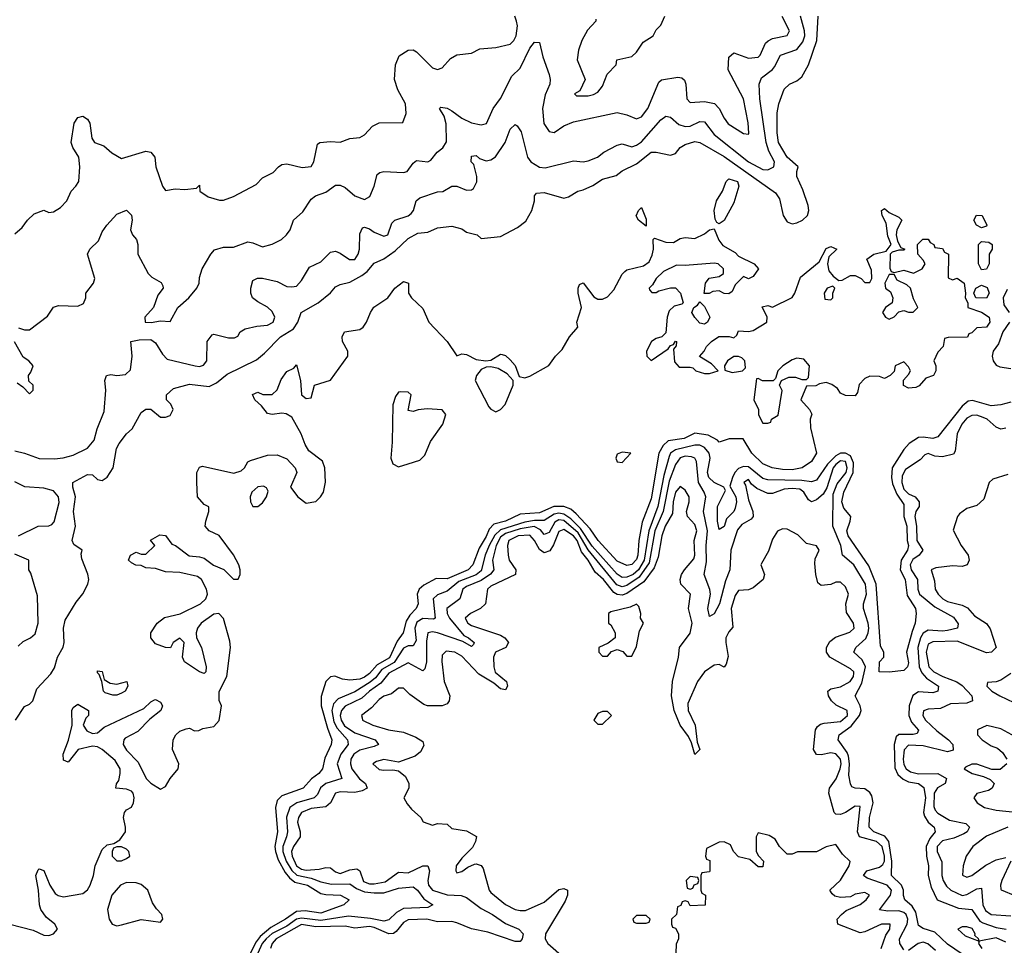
# Model space of a CAD drawing. Header units: inches. Extents: x 2601682 to 2755810, y 449311 to 584050.
# Tile 186 of 256: x 2633510 to 2637564, y 500243 to 504056. Entities that reach past the tile are written whole.
import ezdxf

# ---------------------------------------------------------------- set-up
doc = ezdxf.new("R2010")
doc.units = ezdxf.units.IN
doc.header["$MEASUREMENT"] = 0
doc.layers.add('C6530', color=7, linetype='Continuous')

msp = doc.modelspace()

# ---------------------------------------------------------------- linework, layer by layer
at = {"layer": 'C6530', "color": 2}
for points, elevation in [([(2633490, 502279.3), (2633530.5, 502270.5), (2633590, 502248), (2633653.1, 502246.9), (2633689.5, 502250.5), (2633730, 502262), (2633790, 502290.7), (2633816.6, 502323.4), (2633829.4, 502370), (2633857.7, 502442.3), (2633864.5, 502530), (2633861.2, 502570), (2633868, 502590), (2633885.2, 502594.8), (2633910, 502590.7), (2633946.3, 502593.7), (2633967, 502613), (2633973.6, 502670), (2633968, 502730), (2634002.4, 502737.6), (2634050, 502738.4), (2634070, 502724.9), (2634098.7, 502678.7), (2634117.6, 502657.6), (2634232, 502630), (2634250, 502627), (2634267.3, 502632.7), (2634280.9, 502650), (2634282.7, 502730), (2634302.7, 502757.3), (2634310, 502761), (2634370, 502746), (2634395.3, 502744.7), (2634408.4, 502751.6), (2634418, 502770), (2634438, 502782), (2634486.3, 502793.7), (2634530, 502797.3), (2634553.2, 502810), (2634561.2, 502830), (2634550, 502853.2), (2634530, 502872.3), (2634490, 502893.2), (2634469, 502910), (2634461.2, 502930), (2634461.2, 502950), (2634470, 502982), (2634489.3, 502990.7), (2634510.5, 502990.5), (2634570, 502977.3), (2634610, 502957.3), (2634630, 502954.8), (2634650, 502958.8), (2634670, 502981), (2634702.9, 503037.1), (2634750, 503059.1), (2634790, 503098.8), (2634810, 503102), (2634830, 503094), (2634868.1, 503068.1), (2634890, 503067.7), (2634903.7, 503090), (2634909.5, 503110), (2634910, 503174), (2634922, 503198), (2634930, 503201), (2634950, 503194.8), (2634970, 503181), (2635010, 503164.7), (2635026, 503170), (2635042.5, 503217.5), (2635054, 503230), (2635110, 503248.2), (2635122.4, 503257.6), (2635132, 503270), (2635142.7, 503310), (2635158, 503322), (2635230, 503347.3), (2635252.3, 503347.7), (2635290, 503370.8), (2635310, 503370.7), (2635350, 503354), (2635370, 503354.8), (2635378.9, 503361.1), (2635392, 503388), (2635392.7, 503410), (2635379.5, 503459.5), (2635369.3, 503470), (2635370, 503494), (2635390, 503496), (2635403.5, 503483.5), (2635430, 503474.8), (2635450, 503478.8), (2635469.5, 503490.5), (2635509.4, 503550), (2635530, 503604.7), (2635550, 503624.7), (2635558.8, 503618.8), (2635574.6, 503594.6), (2635600.5, 503490), (2635614, 503470), (2635650, 503448), (2635674, 503446), (2635790, 503474), (2635830, 503470.8), (2635850, 503474), (2635888.7, 503490), (2635915.3, 503510), (2635970, 503538.8), (2635990, 503544), (2636030, 503532.4), (2636050, 503538.7), (2636070, 503552.4), (2636150, 503642.8), (2636170, 503658.8), (2636190, 503654.8), (2636224.2, 503624.2), (2636250, 503615.3), (2636270, 503617), (2636310, 503637.1), (2636330, 503635.5), (2636370, 503583.1), (2636510, 503470.3), (2636570, 503439.5), (2636590, 503437.1), (2636615.1, 503450), (2636617.6, 503470), (2636594.5, 503514.5), (2636583.5, 503550), (2636557.6, 503730), (2636554, 503790), (2636564, 503816), (2636609.7, 503850.3), (2636618.3, 503861.7), (2636642.7, 503910), (2636710, 503933.7), (2636735, 503965), (2636742.7, 503990), (2636741.5, 504010), (2636725.4, 504070)], 14), ([(2633490, 503174), (2633520.4, 503199.6), (2633542, 503230), (2633570, 503256), (2633609.2, 503270.8), (2633630, 503261), (2633650, 503264.7), (2633678.4, 503281.6), (2633704, 503310), (2633722, 503350), (2633742, 503370), (2633754, 503390), (2633757.2, 503450), (2633754, 503490), (2633729.5, 503529.5), (2633722.7, 503550), (2633734.5, 503630), (2633750, 503653.4), (2633770, 503659.1), (2633790, 503646.8), (2633799.3, 503630), (2633807.9, 503567.9), (2633818, 503550), (2633856.3, 503536.3), (2633890, 503506.8), (2633930, 503484.7), (2634030, 503514.8), (2634050.5, 503510.5), (2634066, 503490), (2634071.3, 503450), (2634098, 503370), (2634110, 503352), (2634150, 503358.8), (2634190, 503356), (2634238, 503362), (2634250, 503374), (2634252, 503350), (2634286.4, 503326.4), (2634332.7, 503312.7), (2634350, 503312), (2634390, 503327.3), (2634483.2, 503376.8), (2634510, 503404.7), (2634553.6, 503426.4), (2634575.3, 503450), (2634590, 503458.8), (2634610, 503462.8), (2634673.2, 503446.8), (2634710, 503451.3), (2634721.2, 503470), (2634736.4, 503543.6), (2634746, 503550), (2634790, 503554), (2634830, 503550.8), (2634870, 503566.8), (2634910, 503571), (2634930, 503581), (2634963.2, 503616.8), (2634990, 503631), (2635088, 503632), (2635102, 503670), (2635098, 503710), (2635066.6, 503766.6), (2635052.7, 503810), (2635057.2, 503870), (2635072.9, 503907.1), (2635110, 503931), (2635130, 503931.3), (2635144, 503924), (2635210, 503858), (2635230, 503851), (2635250, 503858), (2635284.1, 503895.9), (2635310, 503911.3), (2635370, 503918), (2635404.7, 503935.3), (2635470, 503941), (2635530, 503954.8), (2635545.2, 503970), (2635554.5, 503990), (2635559.3, 504030), (2635556, 504050), (2635549.2, 504070)], 22), ([(2633492.7, 501170), (2633530, 501226), (2633550, 501236), (2633564, 501250), (2633580.5, 501299.5), (2633638.7, 501361.3), (2633654.2, 501385.8), (2633666.6, 501430), (2633689.7, 501470.4), (2633693.3, 501490), (2633691.1, 501550), (2633697.1, 501582.9), (2633743.3, 501656.7), (2633770, 501690.8), (2633791.3, 501730), (2633794.7, 501750), (2633791.2, 501771.2), (2633765.6, 501834.4), (2633764, 501856), (2633768, 501870), (2633733.6, 501893.6), (2633726, 501910), (2633740.7, 501970), (2633731.5, 502030), (2633739.5, 502090), (2633729.4, 502130.6), (2633729.2, 502150), (2633790, 502182.8), (2633810, 502181), (2633830, 502162), (2633850, 502158), (2633870, 502171.3), (2633895.1, 502210), (2633909.3, 502290), (2633919.3, 502310), (2633949.6, 502350.4), (2633973.2, 502370), (2634010, 502438), (2634030, 502451.3), (2634050, 502452), (2634090, 502418), (2634110, 502418), (2634130, 502426), (2634142, 502450), (2634132.5, 502472.5), (2634115.3, 502490), (2634114, 502510), (2634143.3, 502536.7), (2634210, 502554.8), (2634290, 502544.9), (2634320.5, 502559.5), (2634364, 502596), (2634484.8, 502655.3), (2634518.3, 502681.7), (2634584.5, 502750), (2634637.8, 502782.2), (2634655.1, 502810), (2634669.6, 502850.4), (2634739, 502890), (2634789.6, 502930.4), (2634810, 502954.8), (2634830, 502964.9), (2634870, 502974.9), (2634918.5, 503001.5), (2634940.8, 503019.2), (2634970, 503053.4), (2635010, 503070.4), (2635055.8, 503104.2), (2635110, 503154.9), (2635150, 503176.3), (2635190, 503181), (2635230, 503198.8), (2635290, 503206), (2635330, 503194.8), (2635350, 503181), (2635394, 503170), (2635410, 503154), (2635490, 503162.8), (2635560.2, 503199.8), (2635594.5, 503225.5), (2635619, 503270), (2635629, 503310), (2635629.1, 503330.9), (2635638, 503342), (2635670, 503344.7), (2635750, 503321), (2635770, 503326), (2635808, 503350), (2635830, 503354.8), (2635870, 503373), (2635910, 503399.1), (2635966.3, 503413.7), (2635990, 503434), (2636050, 503462), (2636110, 503510.4), (2636130.7, 503510.7), (2636190, 503498), (2636210, 503504.7), (2636228.7, 503530), (2636250, 503542), (2636290, 503554.4), (2636310, 503550.4), (2636410, 503491.7), (2636622.3, 503342.3), (2636637.7, 503317.8), (2636654, 503250), (2636670, 503223), (2636690, 503214.9), (2636710, 503219.3), (2636732.7, 503230), (2636754, 503250), (2636758.7, 503270), (2636756.9, 503290), (2636734.9, 503354.9), (2636709.6, 503410), (2636709.5, 503430.5), (2636715.3, 503450), (2636670, 503489.5), (2636634.7, 503550), (2636628.4, 503590), (2636628.2, 503671.8), (2636636, 503710), (2636657.2, 503770), (2636679, 503790), (2636710, 503804), (2636730, 503821), (2636757, 503870), (2636791.6, 503970), (2636798, 504070)], 10), ([(2633506, 502786), (2633530, 502778), (2633550, 502778), (2633624.7, 502835.3), (2633650, 502872), (2633670, 502878), (2633750, 502876), (2633772.9, 502887.1), (2633782, 502910), (2633782, 502930), (2633814, 502970), (2633819, 502990), (2633789.4, 503090.6), (2633799, 503110), (2633834.8, 503145.2), (2633850, 503182), (2633868.7, 503210), (2633910, 503254.8), (2633950, 503271.3), (2633970, 503251.3), (2633974, 503230), (2633966.8, 503190), (2633974.8, 503170), (2633990.7, 503150), (2633997.3, 503130), (2633996, 503090), (2634038.8, 503010), (2634054.9, 502994.9), (2634092.8, 502972.8), (2634099.1, 502959.1), (2634100.7, 502950), (2634078.5, 502921.5), (2634061, 502870), (2634024.9, 502830), (2634027.3, 502810), (2634051.7, 502808.3), (2634090, 502816), (2634130, 502812), (2634161.2, 502870), (2634206, 502910), (2634239, 502950), (2634249, 502970), (2634250, 502994), (2634261.2, 503030), (2634297.2, 503090), (2634312.5, 503107.5), (2634350, 503118.8), (2634390, 503118.8), (2634450, 503140.7), (2634470, 503137.3), (2634510, 503120.7), (2634550, 503130.7), (2634588.7, 503150), (2634609, 503170), (2634624, 503190), (2634638, 503230), (2634675.5, 503264.5), (2634710, 503316), (2634728.7, 503330), (2634770, 503346), (2634810, 503374.8), (2634830, 503374.8), (2634850, 503364), (2634890.5, 503330.5), (2634930, 503314.8), (2634951.8, 503328.2), (2634969.3, 503370), (2634982, 503418), (2634993.2, 503426.8), (2635010, 503430.8), (2635090, 503426.8), (2635106, 503430), (2635130, 503464.7), (2635144.5, 503475.5), (2635190, 503470.8), (2635202.7, 503477.3), (2635229.5, 503510.5), (2635251.9, 503528.1), (2635266.8, 503553.2), (2635266.6, 503626.6), (2635258, 503658), (2635238, 503690), (2635244.7, 503695.3), (2635270, 503690.8), (2635290, 503680.7), (2635330, 503650.6), (2635370, 503630.7), (2635410, 503622.8), (2635431.9, 503628.1), (2635459.3, 503690), (2635490, 503730.8), (2635536.5, 503823.5), (2635570, 503856), (2635610, 503938.8), (2635630, 503962.8), (2635650, 503962), (2635663.4, 503903.4), (2635690.7, 503830), (2635694, 503810), (2635693.4, 503790), (2635674, 503746), (2635663, 503690), (2635668.6, 503628.6), (2635690, 503594.8), (2635710, 503590.8), (2635750, 503619.1), (2635790, 503635.5), (2635970, 503674), (2636010, 503664), (2636050, 503647.3), (2636070, 503655.5), (2636096.3, 503690), (2636141.7, 503798.3), (2636152, 503808), (2636219.1, 503819.1), (2636236.3, 503816.3), (2636247.5, 503807.5), (2636253, 503790), (2636257.3, 503730), (2636270, 503714.8), (2636330, 503718.7), (2636370.3, 503710.3), (2636390.3, 503690.4), (2636410.6, 503650), (2636427.5, 503627.5), (2636490, 503587.3), (2636510, 503584.7), (2636511.9, 503588.1), (2636509.3, 503630.7), (2636489.6, 503730), (2636427, 503850), (2636430, 503902), (2636450, 503918.8), (2636510, 503897.3), (2636550, 503902), (2636559.3, 503910), (2636581.3, 503958.7), (2636591.5, 503968.5), (2636610, 503979.1), (2636670, 503991.3), (2636679.3, 504010), (2636649.6, 504069.6)], 18), ([(2635882, 504058), (2635882, 504050), (2635847.5, 504012.5), (2635824, 503970), (2635810.8, 503930), (2635804.9, 503890), (2635838, 503810), (2635816.9, 503763.1), (2635794, 503750), (2635802, 503742), (2635850, 503742.8), (2635872.5, 503747.5), (2635890, 503758), (2635910, 503782), (2635929.1, 503830.9), (2635966, 503870), (2635968.9, 503891.1), (2636030, 503904.7), (2636050, 503922), (2636077.2, 503962.8), (2636118, 503990), (2636130, 504014), (2636150, 504034), (2636166, 504070)], 22), ([(2633470, 500330.3), (2633565.1, 500305.1), (2633610, 500284.4), (2633630, 500283.8), (2633650, 500290.8), (2633666, 500310), (2633655.1, 500330), (2633619.3, 500359.3), (2633597.6, 500390), (2633591.6, 500410), (2633587.6, 500470), (2633577.2, 500530), (2633586.3, 500553.7), (2633590, 500558), (2633610, 500551.3), (2633634, 500490), (2633656.3, 500456.3), (2633668.1, 500448.1), (2633690, 500443), (2633770, 500456), (2633790, 500471), (2633800.9, 500490), (2633814.5, 500530), (2633820.9, 500570), (2633850, 500638), (2633870, 500657.3), (2633898, 500662), (2633922.7, 500677.3), (2633945.2, 500710), (2633946, 500730), (2633938, 500770), (2633941.2, 500790), (2633950, 500801), (2633970, 500811.3), (2633979.3, 500830), (2633982, 500850), (2633977, 500870), (2633970, 500878), (2633950, 500886.6), (2633906, 500890), (2633908.4, 500908.4), (2633918, 500922), (2633924.2, 500950), (2633923.6, 500970), (2633903.8, 501003.8), (2633850, 501049.4), (2633830, 501060.9), (2633810, 501062.7), (2633750.7, 501049.3), (2633710, 500998), (2633690, 501006), (2633689.4, 501030), (2633711.9, 501088.1), (2633726.6, 501150), (2633725.2, 501210), (2633730, 501222), (2633750, 501236), (2633794, 501210), (2633794, 501190), (2633782, 501178), (2633771, 501150), (2633786.2, 501126.2), (2633810, 501114.8), (2633830, 501118.8), (2633858, 501142), (2634020.9, 501219.1), (2634050, 501246), (2634065.6, 501254.4), (2634070, 501256), (2634090, 501244.7), (2634098.8, 501230), (2634090.7, 501210), (2634045.8, 501174.2), (2633996.7, 501123.3), (2633944.1, 501095.9), (2633938.8, 501090), (2633936.3, 501070), (2633950, 501046.8), (2633997.7, 500997.8), (2634030.4, 500930), (2634050, 500910.4), (2634090, 500885.5), (2634110, 500897.3), (2634129.6, 500930), (2634162.9, 500970), (2634165.1, 500990), (2634139.5, 501050), (2634142, 501090), (2634152.7, 501110), (2634170, 501124.9), (2634195.3, 501135.3), (2634210, 501138), (2634230, 501126.8), (2634247.5, 501127.5), (2634263.7, 501136.3), (2634310, 501143.8), (2634331.1, 501168.9), (2634340.7, 501230), (2634331.6, 501251.6), (2634331.5, 501288.5), (2634362.9, 501350), (2634378.7, 501470), (2634375.6, 501495.6), (2634349.6, 501589.6), (2634330, 501609.2), (2634310, 501606.6), (2634257.3, 501570), (2634242, 501550), (2634236.3, 501530), (2634238.8, 501510), (2634258.8, 501470), (2634277.3, 501390), (2634276, 501370), (2634270, 501362), (2634250, 501369.2), (2634189.3, 501410), (2634181.2, 501430), (2634188, 501490), (2634170, 501508), (2634142, 501490), (2634131.3, 501468.7), (2634110, 501469.2), (2634070, 501485.2), (2634049.6, 501509.6), (2634049.5, 501530), (2634076, 501570), (2634106.6, 501593.4), (2634171.6, 501608.4), (2634254, 501650), (2634276, 501670), (2634283.7, 501690), (2634279.5, 501710), (2634259.3, 501750), (2634242, 501762), (2634170, 501779.3), (2634110, 501781.2), (2634070, 501795.3), (2634030, 501798), (2634010, 501808), (2633988.9, 501808.9), (2633970, 501818), (2633958, 501830), (2633966, 501850), (2633990, 501862), (2634010, 501854), (2634030, 501854), (2634066, 501890), (2634048.7, 501911.3), (2634086.8, 501933.2), (2634110, 501930.8), (2634136, 501896), (2634152, 501890), (2634208, 501848), (2634250, 501843.8), (2634270, 501837.1), (2634308.6, 501808.6), (2634350.5, 501790.5), (2634390, 501750.8), (2634410, 501751), (2634418.4, 501770), (2634418, 501790), (2634413, 501810), (2634391.1, 501851.1), (2634331.1, 501931.1), (2634289.7, 501949.7), (2634274.5, 501970), (2634276.2, 501990), (2634289, 502030), (2634288.7, 502048.7), (2634270, 502059), (2634242.7, 502090), (2634239, 502150), (2634239, 502190), (2634250, 502212), (2634263.1, 502216.9), (2634392.5, 502187.5), (2634422, 502198), (2634435.3, 502210), (2634450, 502234), (2634460.4, 502239.6), (2634530, 502262), (2634570, 502263), (2634610, 502247.3), (2634644, 502210), (2634650.8, 502190), (2634624.7, 502130), (2634656, 502090), (2634690, 502064.9), (2634730, 502070.8), (2634749.2, 502090), (2634761.2, 502110), (2634769.6, 502150.4), (2634766.3, 502210), (2634757, 502237), (2634700.4, 502280.4), (2634685.6, 502305.6), (2634669.6, 502350), (2634630, 502418), (2634607.5, 502432.5), (2634590, 502435.1), (2634550, 502429.5), (2634530, 502434), (2634505.2, 502465.2), (2634478, 502490), (2634468.4, 502511.6), (2634490, 502522), (2634511.6, 502511.6), (2634550, 502511.3), (2634570, 502531.3), (2634586.8, 502573.2), (2634610, 502606), (2634639, 502621), (2634650, 502634), (2634666, 502570), (2634671, 502510), (2634690, 502494.8), (2634710, 502498), (2634724, 502550), (2634790, 502570.6), (2634861.2, 502670), (2634861.2, 502690), (2634839.3, 502730), (2634837.2, 502750), (2634848, 502770), (2634910, 502779.3), (2634923.7, 502790), (2634938.7, 502810), (2634954, 502850), (2634967.8, 502872.2), (2635025.2, 502910), (2635054, 502950), (2635090, 502978), (2635110.8, 502970.8), (2635110.8, 502930), (2635122.8, 502910), (2635170, 502866.8), (2635194.4, 502810), (2635270.7, 502730), (2635310, 502671.3), (2635330, 502678.8), (2635350, 502677.3), (2635390, 502655.5), (2635429.5, 502650.5), (2635450, 502654), (2635490, 502678), (2635496.9, 502676.9), (2635510, 502672), (2635530, 502654.8), (2635550, 502630.8), (2635566, 502586), (2635590, 502580.7), (2635610, 502587.3), (2635688.1, 502631.9), (2635716, 502670), (2635743.3, 502696.7), (2635773.2, 502750), (2635808, 502790), (2635804, 502810), (2635822.9, 502870), (2635809.2, 502930), (2635809.4, 502950.6), (2635815.3, 502964.7), (2635830, 502972), (2635874.4, 502914.4), (2635890, 502904), (2635910, 502904), (2635930, 502914), (2635956.9, 502943.1), (2635990, 503007.3), (2636001.7, 503018.3), (2636010, 503024.9), (2636078.7, 503041.3), (2636101.2, 503058.8), (2636114.2, 503085.8), (2636119.5, 503110), (2636118, 503150), (2636124, 503156), (2636170, 503139.1), (2636202, 503138), (2636230, 503154.8), (2636250, 503158.8), (2636290, 503154.8), (2636330, 503174), (2636350, 503190.8), (2636370, 503194), (2636387.9, 503147.9), (2636405.5, 503125.5), (2636456.3, 503096.3), (2636470, 503082), (2636534, 503050), (2636551.3, 503030), (2636530, 502998), (2636510, 502988.7), (2636490, 502998), (2636485.4, 502994.6), (2636456, 502964), (2636443.6, 502936.4), (2636430, 502926), (2636410, 502928), (2636390, 502939), (2636364, 502936), (2636348.4, 502928.4), (2636328.4, 502928.4), (2636334, 502970), (2636349.3, 502990.7), (2636390, 502998), (2636408, 503010), (2636408, 503030), (2636386, 503050), (2636370, 503053.2), (2636250, 503043.7), (2636214.8, 503045.2), (2636161.1, 503018.9), (2636131, 502990), (2636116, 502964), (2636102, 502950), (2636103.6, 502943.6), (2636112.7, 502932.7), (2636130, 502932), (2636141.2, 502938.8), (2636190, 502951), (2636210, 502951), (2636231, 502930), (2636242, 502890), (2636236, 502884), (2636204, 502876), (2636184, 502856), (2636176, 502830), (2636170, 502766), (2636154, 502750), (2636130, 502742), (2636112, 502730), (2636091.3, 502690), (2636092, 502670), (2636110, 502652), (2636180.4, 502699.6), (2636190, 502714), (2636202, 502718), (2636210, 502732), (2636214, 502730), (2636212.7, 502712.7), (2636202, 502698), (2636206.4, 502646.4), (2636224.7, 502624.7), (2636270, 502624.7), (2636282, 502622), (2636294, 502610), (2636330, 502598), (2636350, 502598), (2636386, 502610), (2636358, 502638), (2636308.4, 502668.4), (2636328, 502690), (2636338, 502710), (2636358, 502730), (2636389, 502751), (2636431, 502751), (2636450, 502744.7), (2636463.1, 502756.9), (2636470, 502774), (2636510, 502771.3), (2636530, 502776), (2636586, 502810), (2636588, 502830), (2636567.3, 502872.7), (2636590, 502878), (2636610, 502872), (2636690, 502912), (2636702, 502930), (2636725.1, 502994.9), (2636801.2, 503058.8), (2636830, 503114), (2636850, 503122), (2636874, 503110), (2636841, 503079), (2636836, 503050), (2636842, 503022), (2636859.6, 502999.6), (2636882, 502982), (2636896.4, 502983.6), (2636930, 503002), (2636950, 503002), (2636974, 502990), (2636990, 502974), (2637010, 502974), (2637018, 502990), (2637016.4, 503023.6), (2636998, 503070), (2637026, 503090), (2637078, 503102), (2637098, 503130), (2637084.7, 503164.7), (2637078, 503218), (2637061.2, 503250), (2637058, 503270), (2637070, 503278), (2637090, 503262), (2637130, 503242), (2637142, 503230), (2637122, 503190), (2637118, 503170), (2637123.6, 503143.6), (2637138, 503118), (2637154, 503110), (2637150, 503106), (2637130, 503106), (2637102, 503098), (2637094, 503090), (2637092.7, 503032.7), (2637098, 503018), (2637110, 503014), (2637150, 503024.7), (2637190, 503012), (2637226, 503030), (2637238, 503050), (2637230, 503066), (2637208, 503090), (2637206, 503130), (2637228.7, 503151.3), (2637250, 503152), (2637258, 503138), (2637274, 503130), (2637278, 503118), (2637310, 503114), (2637318, 503098), (2637334, 503090), (2637332.7, 502992.7), (2637350, 502984.7), (2637370, 502991.3), (2637398, 502970), (2637404.7, 502930), (2637402, 502910), (2637414, 502890), (2637414, 502870), (2637470, 502851.3), (2637501, 502830), (2637504.7, 502810), (2637490, 502788.7), (2637450, 502786), (2637430, 502766), (2637418, 502762), (2637411.6, 502748.4), (2637332.7, 502747.3), (2637318, 502742), (2637312, 502710), (2637290, 502686), (2637274, 502650), (2637282, 502630), (2637282, 502610), (2637272, 502590), (2637241, 502579), (2637212.7, 502547.3), (2637199.6, 502540.4), (2637170, 502538), (2637148.4, 502548.4), (2637148.4, 502571.6), (2637170, 502594), (2637178, 502610), (2637170, 502626), (2637150, 502646), (2637114, 502630), (2637110, 502606), (2637094, 502590), (2637070, 502578), (2637050, 502586), (2637010, 502588), (2636990, 502578), (2636966.4, 502553.6), (2636959.6, 502520.4), (2636950, 502506), (2636910, 502508), (2636890, 502518), (2636877.2, 502537.2), (2636853.6, 502553.6), (2636830, 502562), (2636803.6, 502556.4), (2636787.3, 502547.3), (2636750, 502546), (2636726, 502490), (2636762, 502450), (2636771.1, 502431.1), (2636764.7, 502410), (2636765.4, 502374.6), (2636790.8, 502270), (2636770, 502235.3), (2636732, 502210), (2636690, 502202), (2636650, 502202.4), (2636608.7, 502210), (2636570, 502227), (2636524, 502270), (2636488.7, 502328.7), (2636431.1, 502328.9), (2636390, 502315.3), (2636383.2, 502323.2), (2636344.4, 502344.4), (2636290, 502352.3), (2636246, 502330), (2636179.3, 502320.7), (2636158.7, 502301.3), (2636142, 502270), (2636110, 502082), (2636073.4, 501986.6), (2636059.5, 501910), (2636055.2, 501850), (2636050, 501832.7), (2636030, 501811.8), (2636010, 501808), (2635970, 501826), (2635891.6, 501910), (2635858.3, 501958.3), (2635800.6, 502020.6), (2635779.2, 502039.2), (2635751.1, 502051.1), (2635708.9, 502051.1), (2635650, 502024.8), (2635570, 502018.4), (2635510.7, 501990), (2635461.8, 501978.2), (2635442.4, 501957.6), (2635430, 501927.3), (2635401.2, 501878.8), (2635375.6, 501810), (2635357.1, 501790), (2635270, 501753), (2635225.5, 501754.5), (2635173.5, 501726.5), (2635154.9, 501710), (2635146, 501690), (2635150.4, 501650), (2635142, 501630), (2635116.9, 501603.1), (2635101.6, 501578.4), (2635088.5, 501530), (2635064.3, 501495.7), (2635032.4, 501427.6), (2634981.3, 501398.7), (2634950, 501362.2), (2634930, 501347), (2634910, 501339.8), (2634870, 501334.7), (2634838.9, 501338.9), (2634807.9, 501352.1), (2634790, 501349.2), (2634770.8, 501330), (2634752, 501268), (2634751.5, 501230), (2634777.1, 501137.1), (2634795.8, 501090), (2634792.7, 501070), (2634766.5, 501013.5), (2634756.4, 500970), (2634742, 500950), (2634711.3, 500928.7), (2634677.3, 500890), (2634590, 500858.9), (2634570, 500839.3), (2634563.1, 500810), (2634571.3, 500710), (2634561.1, 500650), (2634562.9, 500630), (2634574.6, 500594.6), (2634603.4, 500543.3), (2634620.5, 500520.5), (2634642.4, 500502.4), (2634695.5, 500490), (2634750, 500456.5), (2634770, 500451.8), (2634831.3, 500450), (2634866, 500430), (2634844.7, 500410), (2634750, 500374.7), (2634685, 500385), (2634650, 500382.4), (2634604.6, 500350), (2634543.6, 500316.4), (2634500.2, 500279.8), (2634483.2, 500256.8), (2634456, 500204)], 6), ([(2637575.3, 502944.7), (2637559.7, 502910), (2637561.8, 502881.8), (2637584.4, 502850)], 10), ([(2637584.9, 502810), (2637557.7, 502770), (2637539.5, 502720.5), (2637518.4, 502690), (2637513.7, 502670), (2637518.4, 502650), (2637530, 502633.4), (2637545.7, 502625.7), (2637590, 502619.5)], 10), ([(2633499.6, 502559.6), (2633523.6, 502543.6), (2633550, 502514), (2633566, 502530), (2633566, 502550), (2633547.3, 502567.3), (2633546, 502590), (2633556.4, 502603.6), (2633566, 502630), (2633548, 502650), (2633525.2, 502665.2), (2633489.1, 502729.1)], 18), ([(2637590, 502480.5), (2637550, 502469.6), (2637510, 502465.7), (2637432.4, 502487.6), (2637414.9, 502485.1), (2637390, 502463.6), (2637290, 502337), (2637270, 502331.3), (2637230, 502336.8), (2637210, 502334.7), (2637172, 502310), (2637150, 502285.6), (2637102, 502210), (2637099.1, 502170), (2637103.8, 502143.8), (2637120.8, 502100.8), (2637150, 502058.8), (2637150.2, 502010), (2637162.6, 501970), (2637163.6, 501910), (2637168.7, 501890), (2637164.9, 501870), (2637139.6, 501830), (2637135.2, 501790), (2637155.6, 501750), (2637164.4, 501684.4), (2637198.8, 501630), (2637201, 501610), (2637197.3, 501570), (2637183.8, 501536.2), (2637161, 501450), (2637170, 501406), (2637164.7, 501390), (2637150, 501375.3), (2637090, 501368.7), (2637049.2, 501370), (2637049.6, 501410.4), (2637068, 501430), (2637068, 501450), (2637054.6, 501474.6), (2637035.8, 501730), (2637005.7, 501805.7), (2636921.3, 501930), (2636915.1, 501950), (2636929.7, 501990), (2636931.3, 502010), (2636903.6, 502043.6), (2636894.5, 502070), (2636903.1, 502110), (2636941.5, 502190), (2636942.3, 502230), (2636930, 502259.7), (2636910, 502270.9), (2636890, 502269.8), (2636870, 502259.3), (2636835.6, 502224.4), (2636790, 502158.7), (2636770, 502152.6), (2636730, 502157.7), (2636590, 502159.8), (2636570, 502166), (2636510, 502213.6), (2636490, 502215.5), (2636470, 502207.4), (2636454.4, 502190), (2636444.6, 502170), (2636433.7, 502133.7), (2636458.9, 502090), (2636461.1, 502070), (2636456, 502044), (2636450, 502029.4), (2636419.8, 502000.2), (2636410, 501968.7), (2636390, 501955.3), (2636382.9, 501990), (2636382.4, 502050), (2636416.5, 502116.5), (2636409.3, 502130), (2636369.5, 502150), (2636347.3, 502170), (2636342, 502190), (2636353.3, 502250), (2636348.4, 502270), (2636330, 502293.5), (2636310, 502302.7), (2636290, 502303.8), (2636210, 502284.4), (2636190.2, 502270), (2636183.6, 502256.4), (2636162.1, 502177.9), (2636137, 502050), (2636100.5, 501950), (2636081.1, 501830), (2636057.8, 501790), (2636035.8, 501770), (2636010, 501758.9), (2635990, 501758.7), (2635970, 501772.1), (2635867.5, 501887.5), (2635819.7, 501959.7), (2635779.1, 501999.1), (2635750, 502019.2), (2635730, 502023), (2635710, 502018.8), (2635670, 501992.7), (2635630, 501992.5), (2635590, 501986.1), (2635490, 501954), (2635466.9, 501933.1), (2635443, 501890), (2635426.2, 501850), (2635410, 501786), (2635390, 501769), (2635318.6, 501741.4), (2635270, 501702), (2635230, 501687.3), (2635212.7, 501670), (2635221, 501590), (2635213.3, 501586.7), (2635170, 501588.7), (2635145.7, 501574.2), (2635137.6, 501550), (2635142, 501498), (2635130, 501476.2), (2635110, 501476.4), (2635090, 501467.1), (2635051.5, 501408.5), (2635001.3, 501378.7), (2634974.9, 501345.1), (2634953.4, 501326.6), (2634890, 501287.7), (2634822, 501258), (2634802.5, 501237.5), (2634795.6, 501210), (2634803.4, 501163.4), (2634816.8, 501136.8), (2634860.3, 501090), (2634861.4, 501081.4), (2634862.6, 501070), (2634832.6, 501030), (2634817.4, 500990), (2634836.3, 500930), (2634770, 500909.7), (2634748.5, 500891.5), (2634736.1, 500863.9), (2634723, 500850), (2634650.6, 500830), (2634622, 500810), (2634609.3, 500770.7), (2634612.3, 500710), (2634609.2, 500690), (2634593.7, 500650), (2634593.2, 500630), (2634607.3, 500590), (2634630, 500551.3), (2634651.2, 500531.2), (2634710, 500519.4), (2634750, 500503.9), (2634794.5, 500494.5), (2634870, 500495.6), (2634897, 500477), (2634930, 500463.2), (2634970, 500458.4), (2635010, 500459.7), (2635070, 500478.9), (2635130, 500483.1), (2635148, 500470), (2635173.9, 500433.9), (2635210.8, 500410), (2635190, 500399.3), (2635090, 500394), (2635061.8, 500378.2), (2635030, 500348), (2635010, 500342.2), (2634953.9, 500353.9), (2634863.3, 500363.3), (2634750, 500344.6), (2634670, 500354.5), (2634650.1, 500349.9), (2634610, 500322.3), (2634550, 500291.9), (2634525.4, 500270), (2634508.8, 500250), (2634490.2, 500210)], 10), ([(2637570, 502372.7), (2637550, 502369.2), (2637530, 502377.2), (2637492.7, 502410), (2637477.4, 502417.4), (2637450, 502426.9), (2637430, 502425.4), (2637410, 502414.3), (2637388.9, 502390), (2637370.3, 502350), (2637362, 502278), (2637354, 502266), (2637310, 502254.5), (2637278.4, 502258.4), (2637250, 502269), (2637236, 502264), (2637217.5, 502242.5), (2637156.7, 502203.3), (2637142.8, 502177.2), (2637142.4, 502150), (2637150, 502122.4), (2637170, 502102.3), (2637196.3, 502090), (2637213, 502070), (2637213.4, 502050), (2637199.3, 502030), (2637194.9, 502010), (2637202.9, 501970), (2637203.9, 501910), (2637228.2, 501870), (2637213.4, 501850), (2637187.6, 501832.4), (2637175.8, 501810), (2637180.2, 501790), (2637206.3, 501750), (2637207.9, 501710), (2637215.2, 501690), (2637277.3, 501637.3), (2637354.1, 501594.1), (2637373.2, 501566.8), (2637371, 501550), (2637330, 501539.1), (2637310, 501536.4), (2637250, 501541.4), (2637230, 501528.3), (2637218.4, 501510), (2637207.2, 501470), (2637213.5, 501390), (2637224.7, 501364.7), (2637243.2, 501343.2), (2637293.4, 501310), (2637290.8, 501290), (2637270, 501283), (2637210, 501286.9), (2637187.4, 501272.6), (2637172.4, 501230), (2637171.3, 501190), (2637182.3, 501162.3), (2637210.4, 501129.6), (2637204.5, 501115.5), (2637188.5, 501111.5), (2637130, 501111), (2637118.9, 501101.1), (2637110.2, 501069.8), (2637113.6, 500973.6), (2637125.9, 500945.9), (2637146.8, 500926.8), (2637170, 500916.5), (2637210.7, 500910), (2637232.3, 500892.3), (2637238.8, 500850), (2637231.3, 500790), (2637235, 500775), (2637250, 500750.4), (2637275.5, 500730), (2637279.3, 500710), (2637257.1, 500682.9), (2637242, 500650), (2637243, 500610), (2637252.2, 500570), (2637250.4, 500530), (2637262.4, 500482.4), (2637287.7, 500430), (2637375.3, 500395.3), (2637430, 500390.6), (2637462.5, 500342.5), (2637475.1, 500335.1), (2637530, 500316.4), (2637571, 500310)], 14), ([(2637390, 500207), (2637330, 500247.8), (2637277.4, 500297.4), (2637230, 500312.3), (2637210, 500324), (2637200.1, 500380.1), (2637184.4, 500404.4), (2637154.5, 500430), (2637148.4, 500448.4), (2637148.5, 500470), (2637140.5, 500490), (2637098.7, 500530), (2637100.2, 500590), (2637087.8, 500670), (2637071.9, 500691.9), (2637026, 500710), (2637007.3, 500730), (2637008.7, 500770), (2637024.1, 500830), (2637018.1, 500858.1), (2637010, 500872.8), (2636990, 500887.4), (2636949.6, 500889.6), (2636936.2, 500896.2), (2636930, 500908.7), (2636924.1, 500944.1), (2636926.6, 500990), (2636922.7, 501022.7), (2636917.1, 501037.1), (2636879.5, 501090), (2636883.7, 501110), (2636933.7, 501146.3), (2636967.7, 501190), (2636974.5, 501210), (2636969.7, 501230), (2636949.6, 501270), (2636976.6, 501323.4), (2636992.7, 501390), (2636978.5, 501418.5), (2636944.5, 501450), (2636952.3, 501470), (2636993.2, 501506.8), (2637003.1, 501530), (2637005.6, 501550), (2637003.5, 501570), (2636983.5, 501630), (2636983.5, 501650), (2636995.8, 501690), (2636992.9, 501730), (2636944.7, 501810), (2636897, 501850), (2636891, 501890), (2636858, 501970), (2636858.6, 502101.4), (2636876.3, 502143.7), (2636913.1, 502190), (2636917.4, 502210), (2636910, 502235.5), (2636890, 502238.2), (2636870, 502224.2), (2636859.8, 502210), (2636832.5, 502127.5), (2636818.2, 502101.8), (2636790, 502077.6), (2636770, 502069.2), (2636757.6, 502077.6), (2636738.9, 502110), (2636721.4, 502121.4), (2636690, 502124.8), (2636657.7, 502122.2), (2636610, 502104.5), (2636590, 502103.6), (2636544.4, 502124.4), (2636522.7, 502142.7), (2636510, 502161.2), (2636491.3, 502150), (2636498.8, 502138.8), (2636510, 502078), (2636528.4, 502030), (2636530.4, 502010), (2636522, 501998), (2636483.2, 501976.8), (2636465.8, 501954.2), (2636437.6, 501870), (2636434, 501790), (2636416.2, 501743.8), (2636391.7, 501650), (2636370, 501609), (2636350, 501598), (2636342.9, 501630), (2636354, 501690), (2636351.9, 501708.1), (2636327.6, 501770), (2636337.3, 501822.7), (2636335.8, 501890), (2636342, 501950), (2636326, 502030), (2636334.7, 502090), (2636328, 502110), (2636304.4, 502150), (2636296.6, 502236.6), (2636289.6, 502249.6), (2636275.8, 502255.8), (2636250, 502257.7), (2636230, 502251.1), (2636210, 502223.7), (2636184.6, 502155.4), (2636159, 502030), (2636125.7, 501950), (2636101.3, 501818.7), (2636061.2, 501758.8), (2636010, 501725.7), (2635990, 501719.8), (2635968.4, 501728.4), (2635850, 501871.8), (2635810, 501941.7), (2635750, 501992.5), (2635730, 501995.2), (2635713.5, 501986.5), (2635690, 501943.6), (2635670, 501935.6), (2635654.2, 501954.2), (2635628.2, 501968.2), (2635570, 501959.1), (2635510, 501938.7), (2635490, 501924.5), (2635471.9, 501890), (2635457.3, 501830), (2635461.7, 501790), (2635448.6, 501771.4), (2635410, 501746.2), (2635350, 501721.1), (2635334.4, 501710), (2635322.4, 501670), (2635268.8, 501630), (2635270.3, 501610), (2635280.2, 501590), (2635338.6, 501518.6), (2635357.3, 501510), (2635380.7, 501490), (2635378, 501482), (2635370, 501474), (2635334, 501494), (2635230, 501529.8), (2635210, 501534.7), (2635191, 501530), (2635184.7, 501495.3), (2635184.9, 501410), (2635177.6, 501382.4), (2635170, 501373.2), (2635110, 501407), (2635030, 501364.4), (2634997.6, 501322.4), (2634950.3, 501290), (2634918.5, 501261.5), (2634850, 501228), (2634835.6, 501210), (2634830.2, 501190), (2634833.4, 501170), (2634846.9, 501146.9), (2634890, 501118.2), (2634973.4, 501090), (2634987.3, 501070), (2634970, 501061.3), (2634910, 501046.2), (2634885.7, 501030), (2634873.1, 501010), (2634871.7, 500990), (2634877.4, 500970), (2634909.2, 500929.2), (2634934, 500910), (2634940.7, 500890), (2634920.3, 500879.7), (2634890, 500872.4), (2634830, 500874.7), (2634811, 500870), (2634790.5, 500830), (2634770, 500813.6), (2634710, 500806.2), (2634670.4, 500790), (2634658, 500770), (2634653.7, 500750), (2634664.9, 500710), (2634664.4, 500690), (2634637, 500650), (2634629.2, 500630), (2634631.6, 500610), (2634650.3, 500570), (2634670, 500556.1), (2634690, 500552.6), (2634743.3, 500556.7), (2634770, 500563.8), (2634790, 500562), (2634810, 500546), (2634830, 500538.4), (2634870, 500554), (2634897.6, 500557.6), (2634910.3, 500550.3), (2634926.2, 500506.2), (2634950, 500496.5), (2634970, 500496.1), (2635015.4, 500504.6), (2635070, 500543.8), (2635110, 500541.6), (2635170, 500570.5), (2635190, 500570.8), (2635198, 500550), (2635190.3, 500510), (2635193.4, 500490), (2635210, 500470.4), (2635270, 500450.2), (2635327.4, 500447.4), (2635350, 500440.4), (2635410, 500394), (2635456.3, 500370), (2635510, 500332.2), (2635564.7, 500310), (2635582.8, 500290), (2635578.8, 500270), (2635570, 500259), (2635550, 500258), (2635437, 500297), (2635370, 500311), (2635310, 500335.8), (2635290, 500340.5), (2635230, 500339.7), (2635186, 500350), (2635110, 500347.3), (2635090, 500336.2), (2635060.7, 500299.3), (2635048.8, 500291.2), (2635030.3, 500289.6), (2634970, 500316.5), (2634950, 500319.8), (2634890, 500314), (2634850, 500322), (2634730, 500318.7), (2634670, 500328.2), (2634566.3, 500270), (2634550.3, 500250), (2634543.1, 500230)], 14), ([(2633506, 501930), (2633586, 501970), (2633630, 501971.3), (2633643.1, 501976.9), (2633652.5, 501987.5), (2633672.7, 502067.3), (2633669.6, 502090), (2633650, 502115.1), (2633610, 502126.6), (2633531.3, 502131.3), (2633490, 502152)], 14), ([(2637578, 502182), (2637516.9, 502163.1), (2637502, 502150), (2637479.8, 502080.2), (2637450, 502054), (2637410, 502042), (2637379.8, 502020.2), (2637371.3, 502010), (2637352.7, 501952.7), (2637386.8, 501890), (2637414.8, 501850), (2637418.8, 501830), (2637411, 501810), (2637390, 501802.7), (2637350, 501806.6), (2637281.6, 501798.4), (2637262.8, 501790), (2637276, 501744), (2637278.8, 501710), (2637291, 501690), (2637310.8, 501670), (2637330, 501659.3), (2637390, 501643.7), (2637412.9, 501632.9), (2637440.7, 501600.7), (2637490, 501568), (2637506.1, 501546.1), (2637530.3, 501469.6), (2637511, 501450), (2637490, 501448), (2637370, 501496), (2637270, 501492.6), (2637250, 501483.7), (2637241.8, 501450), (2637252.7, 501390), (2637273, 501370), (2637310.6, 501350), (2637368.4, 501328.4), (2637390, 501313.7), (2637430.4, 501270), (2637433.4, 501250), (2637410, 501240.5), (2637342.3, 501237.7), (2637301.1, 501218.9), (2637250, 501216.2), (2637230.7, 501209.3), (2637228, 501190), (2637239.3, 501170), (2637285.8, 501125.8), (2637334.4, 501090), (2637352.2, 501070), (2637352.7, 501047.2), (2637330, 501040.5), (2637230, 501065.1), (2637170, 501067.6), (2637151.7, 501048.3), (2637147.3, 501010), (2637150, 500987.7), (2637160.3, 500970), (2637177.4, 500957.4), (2637210, 500949.2), (2637290, 500951.3), (2637325.5, 500930), (2637320.7, 500910), (2637288.4, 500891.6), (2637274.9, 500870), (2637274.3, 500814.3), (2637279.6, 500799.6), (2637290, 500786.7), (2637338.5, 500758.5), (2637404.9, 500744.9), (2637420.5, 500730), (2637410.4, 500710), (2637397.8, 500702.2), (2637355.5, 500684.5), (2637310, 500673.1), (2637288, 500650), (2637287.1, 500630), (2637306.7, 500586.7), (2637306.7, 500530), (2637311.6, 500510), (2637326.4, 500486.4), (2637343.7, 500470), (2637390, 500447.9), (2637410, 500451.6), (2637450, 500475.8), (2637470, 500478.8), (2637475, 500410), (2637485.7, 500385.7), (2637510, 500370.3), (2637590, 500364.7)], 18), ([(2637150, 500223.7), (2637133.3, 500250), (2637132.6, 500270), (2637164.1, 500330), (2637166.8, 500350), (2637159.8, 500370), (2637150, 500378.7), (2637130, 500384.8), (2637084.2, 500384.2), (2637049.6, 500389.6), (2637095.1, 500450), (2637099.8, 500470), (2637081.6, 500490), (2636999.3, 500519.3), (2636983.7, 500530), (2636998, 500550), (2637050, 500564.4), (2637064.2, 500575.8), (2637071.1, 500588.9), (2637071.2, 500610), (2637060.3, 500650), (2637037.6, 500670), (2636967, 500690), (2636959.7, 500710), (2636970, 500815.3), (2636950, 500816.2), (2636910.3, 500789.7), (2636890, 500781.6), (2636870, 500782.7), (2636862.7, 500790), (2636840.9, 500870), (2636843.7, 500890), (2636870.9, 500929.1), (2636888.3, 500970), (2636892.5, 500990), (2636889.7, 501010), (2636870, 501031.1), (2636850, 501035.4), (2636810, 501027), (2636790, 501029.4), (2636778, 501050), (2636786, 501130), (2636795.3, 501144.7), (2636806.5, 501153.5), (2636822.3, 501157.7), (2636890, 501165.3), (2636918.7, 501190), (2636916.2, 501210), (2636872.2, 501232.2), (2636851.8, 501250), (2636839.5, 501270), (2636837.2, 501290), (2636850, 501299.1), (2636890, 501307), (2636929.5, 501330), (2636943.6, 501350), (2636944.5, 501364.5), (2636944.5, 501370), (2636930, 501381.6), (2636845.2, 501430), (2636832, 501450), (2636832, 501470), (2636845.1, 501494.9), (2636868.2, 501511.8), (2636927.5, 501532.5), (2636946, 501550), (2636942.7, 501570), (2636914.1, 501614.2), (2636911.6, 501650), (2636922.7, 501690), (2636910, 501719), (2636890, 501739), (2636870, 501739), (2636850, 501729.3), (2636810, 501725.2), (2636796.5, 501736.5), (2636787.3, 501770), (2636783.7, 501816.3), (2636785.6, 501834.4), (2636802, 501870), (2636790, 501888), (2636750, 501898), (2636714.2, 501934.2), (2636670, 501957.2), (2636650, 501959), (2636630, 501949), (2636610, 501915.3), (2636592.8, 501867.2), (2636563.6, 501816.4), (2636562, 501810), (2636576, 501770), (2636571, 501750), (2636530, 501715.1), (2636510, 501706.6), (2636470, 501704), (2636456.4, 501683.6), (2636438.7, 501630), (2636446.8, 501553.2), (2636430, 501534), (2636418, 501510), (2636417.1, 501490), (2636427.3, 501432.7), (2636418.8, 501401.2), (2636410, 501388.7), (2636390, 501399), (2636370, 501397.2), (2636330, 501369.4), (2636300.4, 501330), (2636260.7, 501239.3), (2636262.8, 501210), (2636290.7, 501150), (2636299.6, 501079.6), (2636310.7, 501050), (2636290, 501028.7), (2636276.4, 501076.4), (2636263.1, 501103.1), (2636229.4, 501149.4), (2636205.2, 501210), (2636194, 501270), (2636198, 501330), (2636222.9, 501430), (2636227, 501470), (2636270.8, 501529.2), (2636278.3, 501570), (2636263.7, 501630), (2636272.3, 501690), (2636232.7, 501730), (2636229.5, 501750), (2636234.5, 501770), (2636246.6, 501790), (2636285.4, 501834.6), (2636289.5, 501850), (2636287.3, 501910), (2636297.4, 501950), (2636290, 501976), (2636259.3, 502010), (2636255.1, 502030), (2636266.6, 502070), (2636266, 502090), (2636250, 502117.2), (2636230, 502132.7), (2636210, 502109), (2636200.3, 502070), (2636198.3, 502021.7), (2636167.1, 501970), (2636153.4, 501930), (2636138.2, 501841.8), (2636122.6, 501797.5), (2636080.1, 501739.9), (2636010, 501691.6), (2635990, 501685), (2635970, 501687.8), (2635956.9, 501696.9), (2635913.3, 501750), (2635879.6, 501779.6), (2635850.8, 501830), (2635823.5, 501863.5), (2635804.8, 501910), (2635790.6, 501930), (2635750, 501955.6), (2635730, 501947.3), (2635707.8, 501892.2), (2635692.2, 501867.8), (2635670, 501859.6), (2635650, 501874), (2635629.6, 501910), (2635610, 501932.2), (2635562.8, 501930), (2635524.4, 501910), (2635518.4, 501890), (2635521.6, 501850), (2635526, 501830), (2635553.4, 501790), (2635550.8, 501770), (2635450, 501722), (2635436.3, 501710), (2635427.3, 501650), (2635406.8, 501630), (2635366, 501610), (2635344.9, 501590), (2635354.8, 501570), (2635370, 501560.5), (2635490, 501520.4), (2635507.3, 501510), (2635522.8, 501490), (2635511.3, 501470), (2635468.9, 501451.1), (2635460.4, 501430), (2635461.6, 501390), (2635467.5, 501367.5), (2635514.8, 501330), (2635518.8, 501310), (2635510, 501295.3), (2635490, 501299), (2635462.7, 501322.7), (2635400.5, 501360.5), (2635330, 501434), (2635302, 501450), (2635266, 501454), (2635250, 501438), (2635248.3, 501411.7), (2635257.3, 501330), (2635281, 501270), (2635278, 501250), (2635270, 501238), (2635250, 501229), (2635188.9, 501228.9), (2635174.6, 501234.6), (2635116.5, 501276.5), (2635090, 501302), (2635070, 501302), (2635040.7, 501279.3), (2635010, 501269.2), (2634990, 501256), (2634959.3, 501220.7), (2634918, 501190), (2634919.6, 501179.6), (2634922, 501170), (2634964.7, 501150), (2635029, 501131), (2635090, 501120.7), (2635140.7, 501100.7), (2635170, 501082), (2635174.4, 501065.6), (2635159.8, 501040.2), (2635138, 501022), (2635070, 500997.2), (2635010, 501008.7), (2634979.8, 501000.2), (2634964.7, 500990), (2634990, 500967.3), (2635010, 500964), (2635046.4, 500966.4), (2635070, 500961), (2635098, 500938), (2635112, 500910), (2635112, 500890), (2635092, 500850), (2635105.4, 500825.4), (2635123.5, 500803.5), (2635162, 500770), (2635171.6, 500751.6), (2635210, 500738), (2635230, 500744.7), (2635270, 500742), (2635290, 500724.7), (2635350, 500714.8), (2635390.7, 500690.7), (2635386.8, 500670), (2635374, 500646), (2635330, 500602), (2635306.8, 500570), (2635306, 500550), (2635310, 500542), (2635330, 500546.8), (2635355.1, 500564.9), (2635382.7, 500577.3), (2635390, 500578.8), (2635410, 500571), (2635418.8, 500558.8), (2635442.8, 500470), (2635450, 500461), (2635510, 500410.8), (2635550, 500390.7), (2635570, 500386), (2635593.1, 500386.9), (2635670, 500420.4), (2635730, 500472.2), (2635750, 500477.1), (2635766, 500470), (2635766, 500450), (2635755.8, 500424.2), (2635675.5, 500290), (2635674, 500270), (2635684.9, 500250), (2635830, 500123)], 18), ([(2633504.5, 501475.5), (2633525.1, 501494.9), (2633555.3, 501510), (2633574.2, 501525.8), (2633586.6, 501570), (2633583.1, 501683.1), (2633556.4, 501776.4), (2633548, 501790), (2633548, 501830), (2633490, 501854)], 14), ([(2637590, 501362), (2637550, 501335.3), (2637530, 501328.7), (2637494, 501326), (2637492, 501310), (2637512, 501290), (2637544.7, 501270), (2637603.5, 501243.5)], 22), ([(2637610, 501102), (2637550, 501134), (2637492, 501148), (2637454, 501130), (2637454, 501110), (2637472, 501090), (2637510, 501064.7), (2637535.3, 501055.3), (2637556.9, 501036.9), (2637574, 501010)], 22), ([(2637574, 500990), (2637547.3, 500967.3), (2637512.7, 500967.3), (2637450, 500988.7), (2637430, 500988.7), (2637403.5, 500976.5), (2637398, 500970), (2637432, 500950), (2637478.8, 500938.8), (2637505.4, 500925.4), (2637522, 500910), (2637514, 500890), (2637498.8, 500881.2), (2637450, 500868), (2637438, 500850), (2637452, 500830), (2637482, 500810), (2637530, 500799.1), (2637610, 500792)], 22), ([(2637578, 500730), (2637490, 500692), (2637434.8, 500650), (2637407.3, 500610), (2637394, 500570), (2637391.3, 500531.3), (2637410, 500524), (2637430, 500530.8), (2637487.3, 500572.7), (2637530, 500594.8), (2637570, 500604.7)], 22), ([(2637057.2, 500230), (2637075.6, 500284.4), (2637092, 500310), (2637094, 500330), (2637058, 500330), (2636990, 500298.4), (2636970, 500294.5), (2636878, 500330), (2636875.3, 500350), (2636893.2, 500370), (2636913.4, 500386.6), (2636970, 500410.8), (2636995.1, 500430), (2637009, 500450), (2636990, 500460.9), (2636950, 500453.6), (2636930, 500442.7), (2636890, 500439.3), (2636865.6, 500445.6), (2636854.6, 500454.6), (2636846, 500470), (2636890, 500511.3), (2636925.2, 500570), (2636928.7, 500588.7), (2636898, 500618), (2636870, 500658), (2636830, 500648.7), (2636790, 500628), (2636712.7, 500627.3), (2636690, 500618), (2636670, 500618), (2636638, 500650), (2636620.4, 500680.4), (2636595.3, 500695.3), (2636550, 500706), (2636542, 500690), (2636542, 500630), (2636551.6, 500611.6), (2636572, 500590), (2636570, 500566), (2636550, 500566), (2636516.4, 500596.4), (2636470, 500608), (2636449.1, 500629.1), (2636436.5, 500656.5), (2636410, 500668.7), (2636390, 500668), (2636338, 500642), (2636334, 500610), (2636338, 500598), (2636351.6, 500591.6), (2636352, 500550), (2636350, 500546), (2636318, 500542), (2636314, 500530), (2636314, 500470), (2636318, 500458), (2636334, 500450), (2636331.6, 500408.4), (2636270, 500406), (2636262, 500422), (2636250, 500426), (2636238, 500422), (2636232.7, 500407.3), (2636218, 500402), (2636214, 500370), (2636194, 500350), (2636194, 500330), (2636198, 500318), (2636210, 500314), (2636222, 500290), (2636222, 500270), (2636212.7, 500247.3), (2636212, 500210)], 22), ([(2637591, 500590), (2637554, 500510), (2637547.7, 500490), (2637550, 500474), (2637551, 500471), (2637610, 500446.8)], 22), ([(2637570, 500256), (2637530, 500274), (2637460.4, 500260.4), (2637458, 500270), (2637443.1, 500283.1), (2637444, 500290), (2637431.7, 500311.7), (2637410, 500319.3), (2637390, 500319), (2637372, 500310), (2637402.5, 500282.5), (2637459.6, 500259.6), (2637458, 500250), (2637471, 500230)], 14), ([(2637281.1, 500221.1), (2637248.7, 500248.7), (2637230, 500256.4), (2637209.3, 500250.7), (2637170, 500221.6)], 18)]:
    msp.add_lwpolyline(points, dxfattribs=dict(at, elevation=elevation))
for points, elevation in [([(2636390, 503215.3), (2636380.2, 503220.2), (2636374, 503234), (2636369.5, 503270.5), (2636379.3, 503310), (2636403.7, 503350), (2636419, 503390), (2636430, 503401), (2636464.7, 503390), (2636471, 503370), (2636450, 503302), (2636410, 503229.2)], 6), ([(2636090, 503206), (2636058, 503230), (2636048.4, 503248.4), (2636058, 503270), (2636070, 503282), (2636090, 503234)], 6), ([(2637470, 503198), (2637448.9, 503208.9), (2637438, 503230), (2637449, 503251), (2637472, 503250), (2637492, 503210), (2637490, 503206)], 6), ([(2637470, 503026), (2637458, 503050), (2637458, 503130), (2637470, 503142), (2637499.6, 503139.6), (2637514, 503130), (2637514, 503110), (2637502, 503090), (2637502, 503050), (2637490, 503028)], 6), ([(2637110, 503006), (2637090, 503006), (2637072, 502970), (2637074, 502950), (2637095.3, 502935.3), (2637104.7, 502910), (2637102, 502890), (2637074, 502870), (2637062, 502850), (2637074, 502830), (2637090, 502822), (2637110, 502832), (2637130, 502852), (2637150, 502858), (2637170, 502851.3), (2637188.4, 502851.6), (2637208, 502870), (2637190, 502906), (2637178, 502950), (2637163.1, 502963.1), (2637123.1, 502983.1)], 6), ([(2637490, 502909), (2637446, 502910), (2637438, 502930), (2637446, 502950), (2637470, 502962), (2637492.7, 502952.7), (2637502, 502930)], 6), ([(2636858, 502958), (2636834, 502950), (2636822, 502930), (2636824.7, 502904.7), (2636850, 502902), (2636858, 502910), (2636858, 502930), (2636866, 502950)], 6), ([(2636330, 502802), (2636310, 502806), (2636289.1, 502829.1), (2636278, 502850), (2636286, 502870), (2636300.4, 502879.6), (2636310, 502894), (2636330, 502874), (2636352, 502830), (2636342, 502810)], 6), ([(2636470, 502668.7), (2636450, 502668.7), (2636424.7, 502650), (2636412, 502630), (2636412.7, 502612.7), (2636442.8, 502602.8), (2636470, 502606), (2636486, 502610), (2636498, 502622), (2636495.3, 502650), (2636483.1, 502663.1)], 6), ([(2636710, 502662), (2636690, 502655.3), (2636652, 502630), (2636632, 502610), (2636622, 502578), (2636612, 502568), (2636568, 502568), (2636550, 502578), (2636543.6, 502576.4), (2636532, 502490), (2636552, 502450), (2636552, 502430), (2636563.6, 502403.6), (2636570, 502394), (2636590, 502394), (2636602, 502398), (2636606, 502410), (2636633.2, 502426.8), (2636648.7, 502528.7), (2636638, 502550), (2636646, 502570), (2636676.4, 502583.6), (2636703.6, 502583.6), (2636730, 502574), (2636750, 502574), (2636758, 502582), (2636762, 502630), (2636738, 502658)], 6), ([(2635450, 502626), (2635430, 502625.2), (2635410, 502615.3), (2635390.7, 502590), (2635384.9, 502570), (2635441.6, 502461.6), (2635450, 502451), (2635470, 502441), (2635490, 502450.8), (2635509.5, 502470.5), (2635541.2, 502550), (2635542, 502570), (2635517, 502597), (2635479.5, 502619.5)], 6), ([(2635076.9, 502523.1), (2635070, 502522), (2635056.8, 502503.2), (2635046.8, 502470), (2635043.9, 502316.1), (2635038, 502250), (2635046.6, 502226.6), (2635070, 502213.4), (2635110, 502226.4), (2635158.2, 502241.8), (2635178.5, 502261.5), (2635201.7, 502318.3), (2635252.3, 502390), (2635264, 502430), (2635249.1, 502449.1), (2635187.5, 502452.5), (2635150.8, 502449.2), (2635130, 502442), (2635110, 502446), (2635122, 502510), (2635110, 502522)], 6), ([(2635990, 502274), (2635970, 502266), (2635964.7, 502250), (2635970, 502234), (2635990, 502232), (2636026, 502270)], 6), ([(2634513.8, 502133.8), (2634490, 502132), (2634465.5, 502110), (2634459.3, 502090), (2634460.5, 502070), (2634470.7, 502050.7), (2634490, 502050.6), (2634510, 502066), (2634527, 502090), (2634533.8, 502113.8), (2634526.8, 502126.8)], 6), ([(2636050, 501648), (2636023.5, 501636.5), (2635943.6, 501616.4), (2635934, 501610), (2635934, 501570), (2635943.6, 501563.6), (2635962, 501530), (2635962, 501510), (2635932.7, 501487.3), (2635894, 501470), (2635894, 501450), (2635910, 501434), (2635930, 501434), (2635947.3, 501452.7), (2635970, 501462), (2635992.7, 501452.7), (2636010, 501434), (2636030, 501434), (2636050, 501474), (2636062, 501538), (2636078, 501570), (2636066, 501590), (2636068, 501610), (2636059, 501639)], 22), ([(2633910, 501318.8), (2633952, 501330), (2633956, 501310), (2633944.7, 501290), (2633930, 501281.2), (2633910, 501273.2), (2633893.6, 501273.6), (2633862.7, 501282.7), (2633855.3, 501290), (2633849, 501329), (2633838, 501358), (2633830, 501366), (2633830, 501374), (2633850, 501371), (2633858, 501338), (2633882.8, 501322.8)], 6), ([(2635930, 501206), (2635910, 501206), (2635890, 501198), (2635874, 501170), (2635890, 501154), (2635910, 501154), (2635946, 501190)], 22), ([(2633930, 500649), (2633910, 500649), (2633896.9, 500643.1), (2633891, 500630), (2633890.8, 500610), (2633910, 500590.8), (2633930, 500590.8), (2633950, 500600.7), (2633964, 500610), (2633959, 500630), (2633950, 500639)], 6), ([(2633950, 500501.3), (2633924.9, 500490), (2633890, 500449), (2633872.2, 500390), (2633878.4, 500350), (2633891, 500330), (2633910, 500323.1), (2633930, 500327.2), (2634010, 500349.1), (2634090, 500338.8), (2634099.3, 500350), (2634095.1, 500370), (2634073, 500393), (2634057.7, 500417.7), (2634037.4, 500470), (2634010, 500492.8), (2633990, 500500.5)], 6), ([(2636270, 500526), (2636254, 500510), (2636258, 500478), (2636270, 500474), (2636282, 500478), (2636287.3, 500492.7), (2636302, 500498), (2636306, 500510), (2636302, 500522)], 22), ([(2636090, 500366), (2636050, 500366), (2636034, 500350), (2636038, 500338), (2636050, 500334), (2636090, 500334), (2636102, 500338), (2636106, 500350)], 22)]:
    msp.add_lwpolyline(points, close=True, dxfattribs=dict(at, elevation=elevation))

doc.saveas('drawing.dxf')
